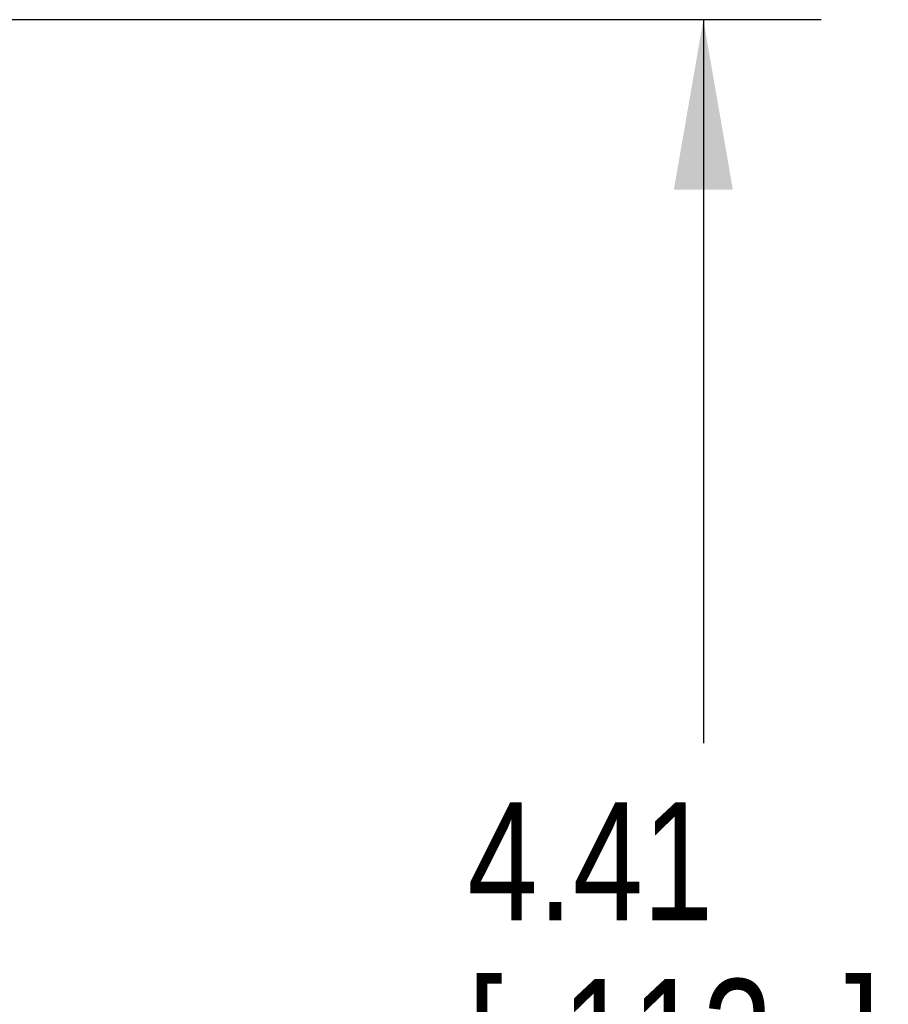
# Model space of a CAD drawing. Header units: inches. Extents: x 0 to 34, y 0 to 22.
# Tile 28 of 76: x 10 to 10.9, y 15.5 to 16.5. Entities that reach past the tile are written whole.
import ezdxf

# ---------------------------------------------------------------- set-up
doc = ezdxf.new("R2010")
doc.units = ezdxf.units.IN
doc.header["$LTSCALE"] = 1.87
doc.header["$MEASUREMENT"] = 0
doc.layers.get('0').update_dxf_attribs({"linetype": 'CONTINUOUS'})
doc.layers.add('DIMENSIONS', color=7, linetype='CONTINUOUS')
doc.styles.get("Standard").update_dxf_attribs({"font": 'txt', "width": 0.8})
doc.dimstyles.new('DIMSTYLE_1', dxfattribs={"dimtxt": 0.125, "dimasz": 0.18, "dimexe": 0.18, "dimexo": 0.0625, "dimgap": 0.09, "dimtad": 0, "dimtih": 1, "dimtoh": 1, "dimlfac": 2, "dimzin": 4, "dimdsep": 46, "dimtxsty": 'STANDARD', "dimblk": '_FILLED', "dimblk1": '_FILLED', "dimblk2": '_FILLED', "dimcen": 0.09, "dimadec": 0, "dimazin": 0, "dimtp": 0.01, "dimtm": 0.01, "dimtfac": 1, "dimtofl": 0, "dimtmove": 0, "dimatfit": 3, "dimldrblk": '_FILLED', "dimfxl": 1, "dimtolj": 1, "dimtzin": 4, "dimarcsym": 0})

# ---------------------------------------------------------------- blocks, each defined once
blk = doc.blocks.new('_FILLED')
at = {"color": 0, "linetype": 'BYBLOCK'}
blk.add_solid([(0, 0), (-1, 0.1736), (-1, -0.1736)], dxfattribs=at)
blk = doc.blocks.new('*D6')
at = {"layer": 'DIMENSIONS', "color": 2, "linetype": 'CONTINUOUS'}
for p, q in [((9.3242, 16.536), (10.8253, 16.536)), ((10.7003, 16.536), (10.7003, 15.7692)), ((10.7003, 14.331), (10.7003, 15.3317)), ((9.3214, 14.331), (10.8253, 14.331))]:
    blk.add_line(p, q, dxfattribs=at)
at = {"layer": 'DIMENSIONS', "color": 2, "linetype": 'CONTINUOUS', "xscale": 0.18, "yscale": 0.18, "zscale": 0.18}
for p, rotation in [((10.7003, 16.536), 90), ((10.7003, 14.331), 270)]:
    blk.add_blockref('_FILLED', p, dxfattribs=dict(at, rotation=rotation))
at = {"layer": 'DIMENSIONS', "color": 2, "linetype": 'CONTINUOUS', "width": 0.8}
for s, p in [('4.41', (10.4503, 15.5817)), ('[', (10.4503, 15.3942)), (']', (10.8503, 15.3942)), ('112', (10.5503, 15.3942))]:
    blk.add_text(s, height=0.125, dxfattribs=at).set_placement(p)

msp = doc.modelspace()

# ---------------------------------------------------------------- dimensions: what is measured, and where the dimension line sits
at = {"layer": 'DIMENSIONS', "color": 2, "linetype": 'CONTINUOUS'}
dim = msp.add_linear_dim(base=(10.7003, 16.53597), p1=(9.32142, 14.33097), p2=(9.32425, 16.53597), angle=90, dimstyle='DIMSTYLE_1', dxfattribs=at)
dim.commit()
dim.dimension.update_dxf_attribs({"geometry": '*D6', "text_midpoint": (10.7003, 15.55041), "dimtype": 160})

doc.saveas('drawing.dxf')
